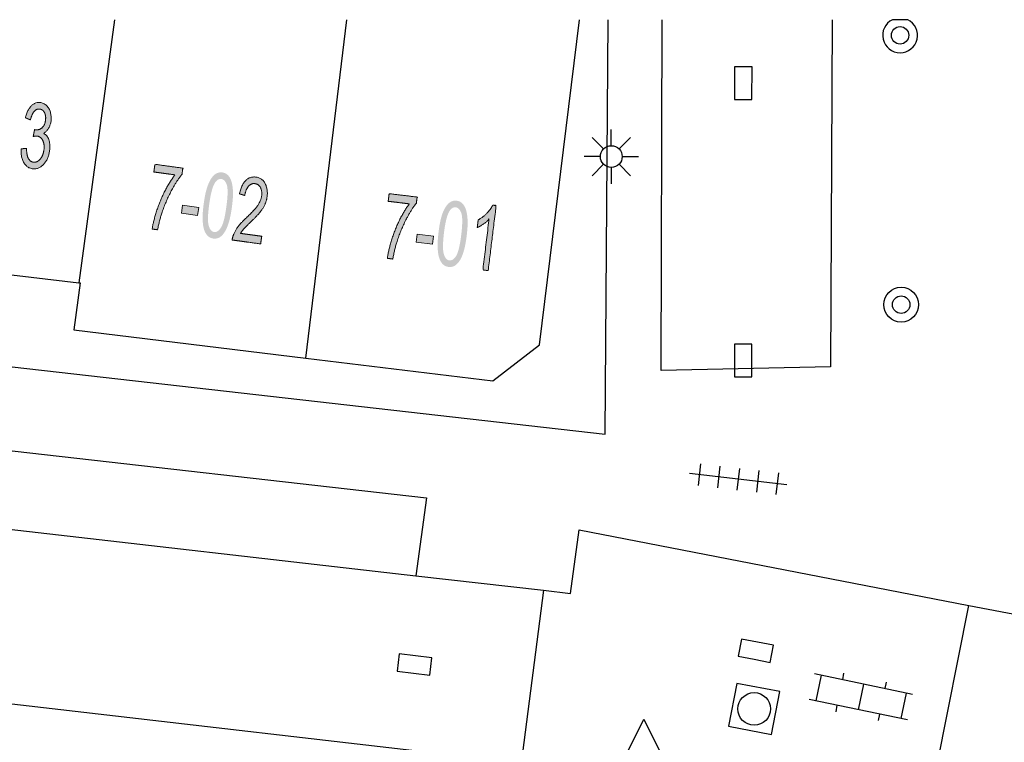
# Model space of a CAD drawing. Header units: metres. Extents: x 134521 to 134907, y 396000 to 396359.
# Tile 125 of 135: x 134738 to 134761, y 396343 to 396359. Entities that reach past the tile are written whole.
import ezdxf

# ---------------------------------------------------------------- set-up
doc = ezdxf.new("R2010")
doc.units = ezdxf.units.M
doc.header["$MEASUREMENT"] = 0

msp = doc.modelspace()

# ---------------------------------------------------------------- hatches: boundary and pattern name
at = {"linetype": 'Continuous', "lineweight": 0, "extrusion": (0, 0, -1)}
h = msp.add_hatch(color=251, dxfattribs=at)
edge = h.paths.add_edge_path()
edge.add_line((-134738.462, 396356.38), (-134738.587, 396356.39))
edge.add_spline(control_points=[(-134738.587, 396356.39), (-134738.589, 396356.232), (-134738.631, 396356.157), (-134738.674, 396356.082), (-134738.746, 396356.073), (-134738.833, 396356.063), (-134738.902, 396356.145), (-134738.972, 396356.228), (-134738.988, 396356.36), (-134739.003, 396356.486), (-134738.958, 396356.574), (-134738.913, 396356.663), (-134738.828, 396356.673), (-134738.794, 396356.677), (-134738.74, 396356.663)], knot_values=[0, 0, 0, 0.142857, 0.142857, 0.285714, 0.285714, 0.428571, 0.428571, 0.571429, 0.571429, 0.714286, 0.714286, 0.857143, 0.857143, 1, 1, 1], degree=2, periodic=0)
edge.add_line((-134738.74, 396356.663), (-134738.773, 396356.821))
edge.add_spline(control_points=[(-134738.773, 396356.821), (-134738.785, 396356.818), (-134738.792, 396356.817), (-134738.87, 396356.807), (-134738.94, 396356.861), (-134739.009, 396356.914), (-134739.024, 396357.041), (-134739.036, 396357.142), (-134738.999, 396357.213), (-134738.962, 396357.284), (-134738.89, 396357.293), (-134738.819, 396357.302), (-134738.763, 396357.24), (-134738.708, 396357.178), (-134738.678, 396357.045)], knot_values=[0, 0, 0, 0.142857, 0.142857, 0.285714, 0.285714, 0.428571, 0.428571, 0.571429, 0.571429, 0.714286, 0.714286, 0.857143, 0.857143, 1, 1, 1], degree=2, periodic=0)
edge.add_line((-134738.678, 396357.045), (-134738.56, 396357.093))
edge.add_spline(control_points=[(-134738.56, 396357.093), (-134738.604, 396357.274), (-134738.696, 396357.366), (-134738.787, 396357.457), (-134738.905, 396357.443), (-134738.986, 396357.433), (-134739.049, 396357.373), (-134739.111, 396357.313), (-134739.136, 396357.218), (-134739.162, 396357.123), (-134739.15, 396357.022), (-134739.138, 396356.926), (-134739.094, 396356.851), (-134739.05, 396356.776), (-134738.977, 396356.737), (-134739.061, 396356.696), (-134739.098, 396356.594), (-134739.135, 396356.493), (-134739.118, 396356.348), (-134739.095, 396356.154), (-134738.984, 396356.029), (-134738.873, 396355.905), (-134738.728, 396355.923), (-134738.597, 396355.938), (-134738.525, 396356.066), (-134738.452, 396356.193), (-134738.462, 396356.38)], knot_values=[0, 0, 0, 0.076923, 0.076923, 0.153846, 0.153846, 0.230769, 0.230769, 0.307692, 0.307692, 0.384615, 0.384615, 0.461538, 0.461538, 0.538462, 0.538462, 0.615385, 0.615385, 0.692308, 0.692308, 0.769231, 0.769231, 0.846154, 0.846154, 0.923077, 0.923077, 1, 1, 1], degree=2, periodic=0)
h = msp.add_hatch(color=251, dxfattribs=at)
edge = h.paths.add_edge_path()
edge.add_line((-134741.512, 396355.848), (-134741.536, 396356.024))
edge.add_line((-134741.536, 396356.024), (-134742.177, 396355.936))
edge.add_line((-134742.177, 396355.936), (-134742.158, 396355.794))
edge.add_spline(control_points=[(-134742.158, 396355.794), (-134742.042, 396355.656), (-134741.915, 396355.418), (-134741.788, 396355.18), (-134741.701, 396354.923), (-134741.639, 396354.741), (-134741.598, 396354.521)], knot_values=[0, 0, 0, 0.333333, 0.333333, 0.666667, 0.666667, 1, 1, 1], degree=2, periodic=0)
edge.add_line((-134741.598, 396354.521), (-134741.473, 396354.538))
edge.add_spline(control_points=[(-134741.473, 396354.538), (-134741.499, 396354.713), (-134741.577, 396354.955), (-134741.655, 396355.198), (-134741.769, 396355.417), (-134741.883, 396355.636), (-134741.997, 396355.782)], knot_values=[0, 0, 0, 0.333333, 0.333333, 0.666667, 0.666667, 1, 1, 1], degree=2, periodic=0)
edge.add_line((-134741.997, 396355.782), (-134741.512, 396355.848))
h = msp.add_hatch(color=251, dxfattribs=at)
edge = h.paths.add_edge_path()
edge.add_spline(control_points=[(-134742.657, 396355.122), (-134742.693, 396355.386), (-134742.752, 396355.542), (-134742.81, 396355.697), (-134742.893, 396355.774), (-134742.976, 396355.852), (-134743.084, 396355.837), (-134743.164, 396355.826), (-134743.218, 396355.769), (-134743.271, 396355.713), (-134743.298, 396355.617), (-134743.324, 396355.521), (-134743.329, 396355.388), (-134743.333, 396355.254), (-134743.303, 396355.034), (-134743.267, 396354.772), (-134743.209, 396354.616), (-134743.151, 396354.46), (-134743.068, 396354.383), (-134742.985, 396354.305), (-134742.876, 396354.32), (-134742.733, 396354.34), (-134742.672, 396354.504), (-134742.6, 396354.704), (-134742.657, 396355.122)], knot_values=[0, 0, 0, 0.083333, 0.083333, 0.166667, 0.166667, 0.25, 0.25, 0.333333, 0.333333, 0.416667, 0.416667, 0.5, 0.5, 0.583333, 0.583333, 0.666667, 0.666667, 0.75, 0.75, 0.833333, 0.833333, 0.916667, 0.916667, 1, 1, 1], degree=2, periodic=0)
edge = h.paths.add_edge_path(flags=16)
edge.add_spline(control_points=[(-134742.783, 396355.105), (-134742.732, 396354.738), (-134742.773, 396354.61), (-134742.813, 396354.481), (-134742.897, 396354.47), (-134742.98, 396354.458), (-134743.054, 396354.572), (-134743.127, 396354.685), (-134743.177, 396355.051), (-134743.228, 396355.418), (-134743.188, 396355.546), (-134743.147, 396355.675), (-134743.062, 396355.686), (-134742.979, 396355.698), (-134742.914, 396355.598), (-134742.833, 396355.471), (-134742.783, 396355.105)], knot_values=[0, 0, 0, 0.125, 0.125, 0.25, 0.25, 0.375, 0.375, 0.5, 0.5, 0.625, 0.625, 0.75, 0.75, 0.875, 0.875, 1, 1, 1], degree=2, periodic=0)
h = msp.add_hatch(color=251, dxfattribs=at)
edge = h.paths.add_edge_path()
edge.add_line((-134743.989, 396354.372), (-134743.965, 396354.196))
edge.add_line((-134743.965, 396354.196), (-134743.31, 396354.286))
edge.add_spline(control_points=[(-134743.31, 396354.286), (-134743.318, 396354.352), (-134743.342, 396354.411), (-134743.381, 396354.508), (-134743.449, 396354.598), (-134743.518, 396354.687), (-134743.639, 396354.8), (-134743.828, 396354.977), (-134743.9, 396355.085), (-134743.973, 396355.194), (-134743.987, 396355.297), (-134744.002, 396355.406), (-134743.96, 396355.487), (-134743.919, 396355.569), (-134743.836, 396355.58), (-134743.748, 396355.592), (-134743.685, 396355.52), (-134743.621, 396355.448), (-134743.601, 396355.309)], knot_values=[0, 0, 0, 0.111111, 0.111111, 0.222222, 0.222222, 0.333333, 0.333333, 0.444444, 0.444444, 0.555556, 0.555556, 0.666667, 0.666667, 0.777778, 0.777778, 0.888889, 0.888889, 1, 1, 1], degree=2, periodic=0)
edge.add_line((-134743.601, 396355.309), (-134743.479, 396355.345))
edge.add_spline(control_points=[(-134743.479, 396355.345), (-134743.52, 396355.553), (-134743.619, 396355.651), (-134743.718, 396355.75), (-134743.859, 396355.73), (-134744.002, 396355.711), (-134744.069, 396355.581), (-134744.136, 396355.451), (-134744.112, 396355.276), (-134744.099, 396355.186), (-134744.063, 396355.104), (-134744.027, 396355.021), (-134743.958, 396354.933), (-134743.888, 396354.846), (-134743.734, 396354.698), (-134743.606, 396354.575), (-134743.568, 396354.53), (-134743.53, 396354.485), (-134743.503, 396354.438)], knot_values=[0, 0, 0, 0.111111, 0.111111, 0.222222, 0.222222, 0.333333, 0.333333, 0.444444, 0.444444, 0.555556, 0.555556, 0.666667, 0.666667, 0.777778, 0.777778, 0.888889, 0.888889, 1, 1, 1], degree=2, periodic=0)
edge.add_line((-134743.503, 396354.438), (-134743.989, 396354.372))
h = msp.add_hatch(color=251, dxfattribs=at)
edge = h.paths.add_edge_path()
edge.add_line((-134746.894, 396355.175), (-134746.915, 396355.351))
edge.add_line((-134746.915, 396355.351), (-134747.558, 396355.273))
edge.add_line((-134747.558, 396355.273), (-134747.54, 396355.131))
edge.add_spline(control_points=[(-134747.54, 396355.131), (-134747.427, 396354.991), (-134747.303, 396354.751), (-134747.18, 396354.512), (-134747.097, 396354.253), (-134747.037, 396354.07), (-134747, 396353.849)], knot_values=[0, 0, 0, 0.333333, 0.333333, 0.666667, 0.666667, 1, 1, 1], degree=2, periodic=0)
edge.add_line((-134747, 396353.849), (-134746.875, 396353.865))
edge.add_spline(control_points=[(-134746.875, 396353.865), (-134746.898, 396354.04), (-134746.972, 396354.283), (-134747.047, 396354.527), (-134747.157, 396354.748), (-134747.267, 396354.969), (-134747.379, 396355.116)], knot_values=[0, 0, 0, 0.333333, 0.333333, 0.666667, 0.666667, 1, 1, 1], degree=2, periodic=0)
edge.add_line((-134747.379, 396355.116), (-134746.894, 396355.175))
h = msp.add_hatch(color=251, dxfattribs=at)
edge = h.paths.add_edge_path()
edge.add_spline(control_points=[(-134748.05, 396354.467), (-134748.082, 396354.731), (-134748.138, 396354.887), (-134748.194, 396355.044), (-134748.276, 396355.122), (-134748.358, 396355.201), (-134748.466, 396355.188), (-134748.546, 396355.178), (-134748.6, 396355.122), (-134748.655, 396355.067), (-134748.683, 396354.971), (-134748.711, 396354.875), (-134748.717, 396354.742), (-134748.724, 396354.609), (-134748.697, 396354.388), (-134748.665, 396354.126), (-134748.609, 396353.969), (-134748.554, 396353.812), (-134748.472, 396353.733), (-134748.39, 396353.655), (-134748.281, 396353.668), (-134748.137, 396353.685), (-134748.074, 396353.849), (-134747.999, 396354.047), (-134748.05, 396354.467)], knot_values=[0, 0, 0, 0.083333, 0.083333, 0.166667, 0.166667, 0.25, 0.25, 0.333333, 0.333333, 0.416667, 0.416667, 0.5, 0.5, 0.583333, 0.583333, 0.666667, 0.666667, 0.75, 0.75, 0.833333, 0.833333, 0.916667, 0.916667, 1, 1, 1], degree=2, periodic=0)
edge = h.paths.add_edge_path(flags=16)
edge.add_spline(control_points=[(-134748.175, 396354.451), (-134748.131, 396354.084), (-134748.173, 396353.956), (-134748.215, 396353.828), (-134748.299, 396353.818), (-134748.383, 396353.808), (-134748.455, 396353.922), (-134748.526, 396354.037), (-134748.571, 396354.403), (-134748.616, 396354.771), (-134748.574, 396354.899), (-134748.531, 396355.026), (-134748.446, 396355.037), (-134748.362, 396355.047), (-134748.299, 396354.946), (-134748.22, 396354.818), (-134748.175, 396354.451)], knot_values=[0, 0, 0, 0.125, 0.125, 0.25, 0.25, 0.375, 0.375, 0.5, 0.5, 0.625, 0.625, 0.75, 0.75, 0.875, 0.875, 1, 1, 1], degree=2, periodic=0)
for points in [[(-134742.517, 396354.849), (-134742.543, 396355.033), (-134742.168, 396355.084), (-134742.143, 396354.901)], [(-134747.914, 396354.192), (-134747.937, 396354.376), (-134747.561, 396354.421), (-134747.539, 396354.237)]]:
    msp.add_hatch(color=251, dxfattribs=at).paths.add_polyline_path(points)
h = msp.add_hatch(color=251, dxfattribs=at)
edge = h.paths.add_edge_path()
edge.add_line((-134749.19, 396353.582), (-134749.068, 396353.597))
edge.add_line((-134749.068, 396353.597), (-134749.21, 396354.762))
edge.add_spline(control_points=[(-134749.21, 396354.762), (-134749.158, 396354.704), (-134749.079, 396354.65), (-134749, 396354.596), (-134748.939, 396354.571)], knot_values=[0, 0, 0, 0.5, 0.5, 1, 1, 1], degree=2, periodic=0)
edge.add_line((-134748.939, 396354.571), (-134748.961, 396354.748))
edge.add_spline(control_points=[(-134748.961, 396354.748), (-134749.072, 396354.808), (-134749.161, 396354.901), (-134749.25, 396354.994), (-134749.293, 396355.087)], knot_values=[0, 0, 0, 0.5, 0.5, 1, 1, 1], degree=2, periodic=0)
edge.add_line((-134749.293, 396355.087), (-134749.372, 396355.077))
edge.add_line((-134749.372, 396355.077), (-134749.19, 396353.582))

# ---------------------------------------------------------------- linework, layer by layer
at = {"color": 251}
for p, q in [((134740.61, 396359.346), (134739.785, 396353.304)), ((134745.005, 396351.572), (134745.944, 396359.346)), ((134750.37, 396351.88), (134751.284, 396359.346)), ((134751.88, 396349.83), (134751.948, 396359.346)), ((134753.16, 396351.29), (134753.186, 396359.346)), ((134757.089, 396359.346), (134757.05, 396351.37)), ((134758.826, 396359.346), (134758.474, 396359.346)), ((134752.018, 396356.452), (134752.018, 396356.827)), ((134751.841, 396356.379), (134751.576, 396356.644)), ((134752.195, 396356.379), (134752.46, 396356.644)), ((134751.768, 396356.202), (134751.393, 396356.202)), ((134752.268, 396356.202), (134752.643, 396356.202)), ((134751.841, 396356.025), (134751.576, 396355.76)), ((134752.018, 396355.952), (134752.018, 396355.577)), ((134752.46, 396355.76), (134752.195, 396356.025)), ((134700.08, 396355.71), (134751.88, 396349.83)), ((134734.811, 396353.899), (134739.785, 396353.304)), ((134739.82, 396353.3), (134739.67, 396352.22)), ((134739.785, 396353.304), (134739.82, 396353.3)), ((134706.058, 396353.118), (134747.771, 396348.362)), ((134739.67, 396352.22), (134745.005, 396351.572)), ((134749.3, 396351.05), (134750.37, 396351.88)), ((134745.005, 396351.572), (134749.3, 396351.05)), ((134705.928, 396351.339), (134747.53, 396346.576)), ((134757.05, 396351.37), (134753.16, 396351.29)), ((134754.066, 396349.143), (134754.009, 396348.646)), ((134754.513, 396349.092), (134754.456, 396348.595)), ((134756.05, 396348.664), (134753.814, 396348.92)), ((134754.961, 396349.04), (134754.903, 396348.544)), ((134755.408, 396348.989), (134755.351, 396348.492)), ((134755.855, 396348.938), (134755.798, 396348.441)), ((134749.948, 396342.269), (134696.863, 396348.417)), ((134747.771, 396348.362), (134747.53, 396346.576)), ((134751.08, 396346.17), (134751.28, 396347.63)), ((134751.28, 396347.63), (134760.228, 396345.894)), ((134747.53, 396346.576), (134750.458, 396346.241)), ((134750.458, 396346.241), (134749.948, 396342.269)), ((134750.458, 396346.241), (134751.08, 396346.17)), ((134759.474, 396342.1), (134760.228, 396345.894)), ((134760.228, 396345.894), (134772.92, 396343.432)), ((134758.939, 396343.85), (134756.687, 396344.319)), ((134757.354, 396344.334), (134757.324, 396344.187)), ((134756.834, 396344.289), (134756.712, 396343.701)), ((134758.333, 396344.13), (134758.303, 396343.983)), ((134757.813, 396344.085), (134757.691, 396343.497)), ((134758.792, 396343.881), (134758.67, 396343.293)), ((134758.817, 396343.263), (134756.565, 396343.732)), ((134757.201, 396343.599), (134757.171, 396343.452)), ((134752.266, 396342.28), (134752.766, 396343.28)), ((134752.766, 396343.28), (134753.266, 396342.28)), ((134758.18, 396343.395), (134758.15, 396343.248))]:
    msp.add_line(p, q, dxfattribs=at)
at = {"color": 251, "flags": 128}
for points in [[(134754.848, 396357.891), (134754.846, 396357.516), (134755.246, 396357.514), (134755.25, 396358.264), (134754.85, 396358.266), (134754.848, 396357.891)], [(134754.846, 396351.52), (134754.844, 396351.145), (134755.244, 396351.143), (134755.248, 396351.893), (134754.848, 396351.895), (134754.846, 396351.52)], [(134755.299, 396344.656), (134755.667, 396344.585), (134755.743, 396344.977), (134755.007, 396345.12), (134754.931, 396344.727), (134755.299, 396344.656)], [(134747.475, 396344.338), (134747.848, 396344.295), (134747.894, 396344.692), (134747.149, 396344.778), (134747.102, 396344.381), (134747.475, 396344.338)]]:
    msp.add_lwpolyline(points, dxfattribs=at)
at = {"color": 251, "linetype": 'Continuous', "lineweight": 0, "flags": 128}
for points in [[(134742.143, 396354.901), (134742.168, 396355.084), (134742.543, 396355.033), (134742.517, 396354.849)], [(134747.539, 396354.237), (134747.561, 396354.421), (134747.937, 396354.376), (134747.914, 396354.192)]]:
    msp.add_lwpolyline(points, close=True, dxfattribs=at)
at = {"color": 251, "flags": 128}
msp.add_lwpolyline([(134754.713, 396343.121), (134755.695, 396342.931), (134755.885, 396343.913), (134754.903, 396344.103)], close=True, dxfattribs=at)
at = {"color": 251}
for centre, radius in [((134758.65, 396358.987), 0.2), ((134752.018, 396356.202), 0.25), ((134758.675, 396352.801), 0.4), ((134758.675, 396352.801), 0.2), ((134755.299, 396343.517), 0.375)]:
    msp.add_circle(centre, radius, dxfattribs=at)
msp.add_arc((134758.65, 396358.987), 0.4, 116.1832, 63.8168, dxfattribs=at)
at = {"color": 251, "linetype": 'Continuous', "lineweight": 0}
for points, knots in [([(134738.462, 396356.38), (134738.525, 396356.385), (134738.587, 396356.39), (134738.589, 396356.232), (134738.631, 396356.157), (134738.674, 396356.082), (134738.746, 396356.073), (134738.833, 396356.063), (134738.902, 396356.145), (134738.972, 396356.228), (134738.988, 396356.36), (134739.003, 396356.486), (134738.958, 396356.574), (134738.913, 396356.663), (134738.828, 396356.673), (134738.794, 396356.677), (134738.74, 396356.663), (134738.756, 396356.742), (134738.773, 396356.821), (134738.785, 396356.818), (134738.792, 396356.817), (134738.87, 396356.807), (134738.94, 396356.861), (134739.009, 396356.914), (134739.024, 396357.041), (134739.036, 396357.142), (134738.999, 396357.213), (134738.962, 396357.284), (134738.89, 396357.293), (134738.819, 396357.302), (134738.763, 396357.24), (134738.708, 396357.178), (134738.678, 396357.045), (134738.619, 396357.069), (134738.56, 396357.093), (134738.604, 396357.274), (134738.696, 396357.366), (134738.787, 396357.457), (134738.905, 396357.443), (134738.986, 396357.433), (134739.049, 396357.373), (134739.111, 396357.313), (134739.136, 396357.218), (134739.162, 396357.123), (134739.15, 396357.022), (134739.138, 396356.926), (134739.094, 396356.851), (134739.05, 396356.776), (134738.977, 396356.737), (134739.061, 396356.696), (134739.098, 396356.594), (134739.135, 396356.493), (134739.118, 396356.348), (134739.095, 396356.154), (134738.984, 396356.029), (134738.873, 396355.905), (134738.728, 396355.923), (134738.597, 396355.938), (134738.525, 396356.066), (134738.452, 396356.193), (134738.462, 396356.38)], [0, 0, 0, 0.166667, 0.166667, 0.190476, 0.190476, 0.214286, 0.214286, 0.238095, 0.238095, 0.261905, 0.261905, 0.285714, 0.285714, 0.309524, 0.309524, 0.333333, 0.333333, 0.5, 0.5, 0.52381, 0.52381, 0.547619, 0.547619, 0.571429, 0.571429, 0.595238, 0.595238, 0.619048, 0.619048, 0.642857, 0.642857, 0.666667, 0.666667, 0.833333, 0.833333, 0.846154, 0.846154, 0.858974, 0.858974, 0.871795, 0.871795, 0.884615, 0.884615, 0.897436, 0.897436, 0.910256, 0.910256, 0.923077, 0.923077, 0.935897, 0.935897, 0.948718, 0.948718, 0.961538, 0.961538, 0.974359, 0.974359, 0.987179, 0.987179, 1, 1, 1]), ([(134741.512, 396355.848), (134741.524, 396355.936), (134741.536, 396356.024), (134741.857, 396355.98), (134742.177, 396355.936), (134742.167, 396355.865), (134742.158, 396355.794), (134742.042, 396355.656), (134741.915, 396355.418), (134741.788, 396355.18), (134741.701, 396354.923), (134741.639, 396354.741), (134741.598, 396354.521), (134741.536, 396354.529), (134741.473, 396354.538), (134741.499, 396354.713), (134741.577, 396354.955), (134741.655, 396355.198), (134741.769, 396355.417), (134741.883, 396355.636), (134741.997, 396355.782), (134741.754, 396355.815), (134741.512, 396355.848)], [0, 0, 0, 0.066667, 0.066667, 0.133333, 0.133333, 0.2, 0.2, 0.266667, 0.266667, 0.333333, 0.333333, 0.4, 0.4, 0.6, 0.6, 0.666667, 0.666667, 0.733333, 0.733333, 0.8, 0.8, 1, 1, 1]), ([(134743.989, 396354.372), (134743.977, 396354.284), (134743.965, 396354.196), (134743.638, 396354.241), (134743.31, 396354.286), (134743.318, 396354.352), (134743.342, 396354.411), (134743.381, 396354.508), (134743.449, 396354.598), (134743.518, 396354.687), (134743.639, 396354.8), (134743.828, 396354.977), (134743.9, 396355.085), (134743.973, 396355.194), (134743.987, 396355.297), (134744.002, 396355.406), (134743.96, 396355.487), (134743.919, 396355.569), (134743.836, 396355.58), (134743.748, 396355.592), (134743.685, 396355.52), (134743.621, 396355.448), (134743.601, 396355.309), (134743.54, 396355.327), (134743.479, 396355.345), (134743.52, 396355.553), (134743.619, 396355.651), (134743.718, 396355.75), (134743.859, 396355.73), (134744.002, 396355.711), (134744.069, 396355.581), (134744.136, 396355.451), (134744.112, 396355.276), (134744.099, 396355.186), (134744.063, 396355.104), (134744.027, 396355.021), (134743.958, 396354.933), (134743.888, 396354.846), (134743.734, 396354.698), (134743.606, 396354.575), (134743.568, 396354.53), (134743.53, 396354.485), (134743.503, 396354.438), (134743.746, 396354.405), (134743.989, 396354.372)], [0, 0, 0, 0.1, 0.1, 0.2, 0.2, 0.222222, 0.222222, 0.244444, 0.244444, 0.266667, 0.266667, 0.288889, 0.288889, 0.311111, 0.311111, 0.333333, 0.333333, 0.355556, 0.355556, 0.377778, 0.377778, 0.4, 0.4, 0.6, 0.6, 0.622222, 0.622222, 0.644444, 0.644444, 0.666667, 0.666667, 0.688889, 0.688889, 0.711111, 0.711111, 0.733333, 0.733333, 0.755556, 0.755556, 0.777778, 0.777778, 0.8, 0.8, 1, 1, 1]), ([(134746.894, 396355.175), (134746.904, 396355.263), (134746.915, 396355.351), (134747.236, 396355.312), (134747.558, 396355.273), (134747.549, 396355.202), (134747.54, 396355.131), (134747.427, 396354.991), (134747.303, 396354.751), (134747.18, 396354.512), (134747.097, 396354.253), (134747.037, 396354.07), (134747, 396353.849), (134746.937, 396353.857), (134746.875, 396353.865), (134746.898, 396354.04), (134746.972, 396354.283), (134747.047, 396354.527), (134747.157, 396354.748), (134747.267, 396354.969), (134747.379, 396355.116), (134747.137, 396355.146), (134746.894, 396355.175)], [0, 0, 0, 0.066667, 0.066667, 0.133333, 0.133333, 0.2, 0.2, 0.266667, 0.266667, 0.333333, 0.333333, 0.4, 0.4, 0.6, 0.6, 0.666667, 0.666667, 0.733333, 0.733333, 0.8, 0.8, 1, 1, 1]), ([(134749.19, 396353.582), (134749.129, 396353.59), (134749.068, 396353.597), (134749.139, 396354.18), (134749.21, 396354.762), (134749.158, 396354.704), (134749.079, 396354.65), (134749, 396354.596), (134748.939, 396354.571), (134748.95, 396354.66), (134748.961, 396354.748), (134749.072, 396354.808), (134749.161, 396354.901), (134749.25, 396354.994), (134749.293, 396355.087), (134749.333, 396355.082), (134749.372, 396355.077), (134749.281, 396354.33), (134749.19, 396353.582)], [0, 0, 0, 0.1, 0.1, 0.2, 0.2, 0.3, 0.3, 0.4, 0.4, 0.6, 0.6, 0.7, 0.7, 0.8, 0.8, 0.9, 0.9, 1, 1, 1])]:
    msp.add_open_spline(points, degree=2, knots=knots, dxfattribs=at)

doc.saveas('drawing.dxf')
